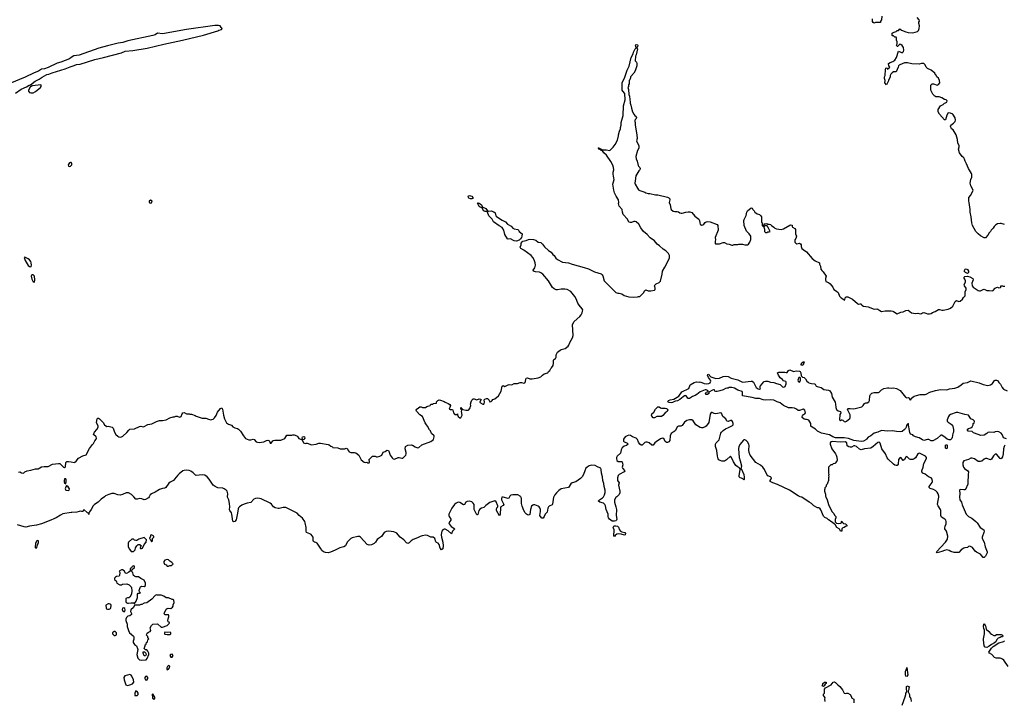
# Model space of a CAD drawing. Header units: inches. Extents: x 2348423 to 2474978, y 460702 to 613625.
# Tile 96 of 113: x 2419148 to 2435441, y 566615 to 577893. Entities that reach past the tile are written whole.
import ezdxf

# ---------------------------------------------------------------- set-up
doc = ezdxf.new("R2010")
doc.units = ezdxf.units.IN
doc.header["$MEASUREMENT"] = 0
for name, color, linetype in [('C4516', 7, 'Continuous'), ('C4517', 7, 'Continuous'), ('C4526', 7, 'Continuous'), ('C4527', 7, 'Continuous'), ('C4536', 7, 'Continuous'), ('C4537', 7, 'Continuous')]:
    doc.layers.add(name, color=color, linetype=linetype)

msp = doc.modelspace()

# ---------------------------------------------------------------- linework, layer by layer
at = {"layer": 'C4516', "color": 5, "elevation": 60}
msp.add_lwpolyline([(2420000, 569738), (2419863, 569717), (2419823, 569697), (2419751, 569650), (2419710, 569635), (2419664, 569610), (2419507, 569550), (2419426, 569530), (2419310, 569512), (2419250, 569497), (2419221, 569501), (2419110, 569534)], dxfattribs=at)
at = {"layer": 'C4516', "color": 5, "elevation": 80}
msp.add_lwpolyline([(2419450, 569275), (2419430, 569268), (2419412, 569230), (2419412, 569208), (2419402, 569190), (2419402, 569162), (2419410, 569154), (2419430, 569154), (2419438, 569190), (2419460, 569240), (2419458, 569270)], close=True, dxfattribs=at)
at = {"layer": 'C4517', "color": 5}
for points, elevation in [([(2420000, 577268), (2419972, 577248), (2419830, 577191), (2419768, 577172), (2419617, 577103), (2419557, 577083), (2419510, 577073), (2419460, 577040), (2419385, 577015), (2419236, 576944), (2418984, 576836)], 80), ([(2419080, 576680), (2419170, 576742), (2419258, 576782), (2419304, 576810), (2419325, 576816), (2419404, 576876), (2419469, 576910), (2419517, 576943), (2419596, 576984), (2419632, 576992), (2419685, 577015), (2419902, 577078), (2419985, 577115), (2420000, 577119)], 80), ([(2420000, 575528), (2419990, 575533), (2419970, 575524), (2419951, 575490), (2419954, 575470), (2419970, 575465), (2419990, 575467), (2420000, 575479)], 80), ([(2419130, 570405), (2419150, 570411), (2419175, 570395), (2419210, 570391), (2419230, 570411), (2419270, 570431), (2419330, 570441), (2419410, 570463), (2419456, 570464), (2419510, 570495), (2419550, 570501), (2419590, 570498), (2419618, 570502), (2419690, 570536), (2419790, 570551), (2419810, 570547), (2419870, 570491), (2419890, 570481), (2419897, 570483), (2419904, 570496), (2419913, 570567), (2419930, 570585), (2419955, 570585), (2420000, 570577)], 60)]:
    msp.add_lwpolyline(points, dxfattribs=dict(at, elevation=elevation))
for points, elevation in [([(2419496, 576816), (2419360, 576800), (2419344, 576796), (2419323, 576777), (2419292, 576730), (2419291, 576710), (2419310, 576691), (2419330, 576683), (2419370, 576683), (2419410, 576705), (2419494, 576770), (2419505, 576790), (2419502, 576810)], 80), ([(2419230, 573966), (2419222, 573958), (2419237, 573910), (2419290, 573827), (2419310, 573808), (2419330, 573805), (2419339, 573810), (2419341, 573830), (2419338, 573870), (2419330, 573893), (2419310, 573921), (2419290, 573939)], 80), ([(2419370, 573674), (2419350, 573672), (2419338, 573650), (2419350, 573598), (2419370, 573558), (2419390, 573552), (2419397, 573590), (2419390, 573648)], 80), ([(2419910, 570294), (2419890, 570294), (2419881, 570270), (2419886, 570246), (2419890, 570232), (2419910, 570214), (2419919, 570250), (2419917, 570277)], 60), ([(2419930, 570178), (2419922, 570178), (2419910, 570166), (2419898, 570130), (2419910, 570106), (2419950, 570101), (2419968, 570110), (2419972, 570130), (2419950, 570162)], 60)]:
    msp.add_lwpolyline(points, close=True, dxfattribs=dict(at, elevation=elevation))
at = {"layer": 'C4526', "color": 5, "elevation": 60}
for points in [[(2420549, 570000), (2420498, 569962), (2420449, 569911), (2420387, 569873), (2420364, 569850), (2420330, 569789), (2420301, 569750), (2420291, 569730), (2420290, 569708), (2420286, 569730), (2420270, 569735), (2420210, 569788), (2420197, 569763), (2420186, 569754), (2420170, 569753), (2420150, 569760), (2420130, 569758), (2420095, 569745), (2420010, 569739), (2420000, 569738)], [(2421289, 570000), (2421278, 569982), (2421230, 569952), (2421210, 569950), (2421170, 569965), (2421130, 569970), (2421090, 569958), (2421070, 569960), (2421034, 570000)], [(2427253, 570000), (2427243, 569977), (2427231, 569969), (2427150, 569994), (2427127, 569990), (2427118, 569970), (2427123, 569950), (2427159, 569870), (2427147, 569853), (2427112, 569830), (2427105, 569815), (2427098, 569710), (2427090, 569683), (2427040, 569770), (2427038, 569790), (2427046, 569814), (2427058, 569830), (2427061, 569850), (2427030, 569918), (2427012, 569932), (2426930, 569902), (2426863, 569857), (2426830, 569820), (2426790, 569810), (2426764, 569796), (2426744, 569770), (2426730, 569705), (2426717, 569703), (2426710, 569703), (2426671, 569790), (2426666, 569870), (2426654, 569894), (2426630, 569915), (2426590, 569924), (2426550, 569919), (2426532, 569908), (2426510, 569871), (2426490, 569864), (2426430, 569904), (2426410, 569908), (2426390, 569906), (2426370, 569895), (2426345, 569870), (2426299, 569810), (2426250, 569710), (2426248, 569690), (2426255, 569670), (2426285, 569630), (2426285, 569610), (2426264, 569590), (2426251, 569570), (2426255, 569550), (2426269, 569529), (2426289, 569509), (2426348, 569470), (2426311, 569430), (2426292, 569388), (2426237, 569437), (2426190, 569462), (2426170, 569463), (2426150, 569453), (2426133, 569430), (2426126, 569410), (2426121, 569370), (2426127, 569330), (2426150, 569250), (2426158, 569190), (2426150, 569138), (2426130, 569121), (2426104, 569150), (2426091, 569211), (2426073, 569233), (2426045, 569245), (2426035, 569255), (2426016, 569310), (2425990, 569328), (2425950, 569333), (2425897, 569357), (2425870, 569364), (2425810, 569355), (2425777, 569343), (2425730, 569317), (2425658, 569290), (2425626, 569270), (2425590, 569236), (2425570, 569228), (2425550, 569235), (2425505, 569285), (2425442, 569330), (2425412, 569372), (2425390, 569395), (2425337, 569417), (2425250, 569431), (2425210, 569426), (2425179, 569410), (2425137, 569343), (2425085, 569310), (2425063, 569290), (2425033, 569247), (2425013, 569227), (2424970, 569202), (2424930, 569197), (2424895, 569210), (2424790, 569329), (2424770, 569339), (2424741, 569339), (2424650, 569318), (2424630, 569307), (2424567, 569250), (2424537, 569190), (2424510, 569170), (2424446, 569154), (2424370, 569114), (2424290, 569080), (2424250, 569072), (2424210, 569077), (2424175, 569090), (2424146, 569110), (2424127, 569150), (2424073, 569233), (2424050, 569245), (2424024, 569250), (2424010, 569260), (2424004, 569270), (2424006, 569310), (2424002, 569330), (2423973, 569373), (2423950, 569388), (2423894, 569410), (2423887, 569430), (2423888, 569490), (2423874, 569570), (2423866, 569590), (2423830, 569646), (2423774, 569690), (2423738, 569730), (2423550, 569821), (2423510, 569821), (2423443, 569803), (2423424, 569804), (2423378, 569818), (2423350, 569831), (2423316, 569876), (2423295, 569895), (2423145, 569965), (2423090, 569976), (2423050, 569970), (2423023, 569957), (2422970, 569904), (2422910, 569895), (2422862, 569878), (2422821, 569859), (2422785, 569835), (2422766, 569814), (2422761, 569799), (2422754, 569730), (2422730, 569618), (2422710, 569588), (2422684, 569584), (2422675, 569595), (2422660, 569710), (2422651, 569731), (2422625, 569770), (2422620, 569790), (2422627, 569833), (2422621, 569890), (2422606, 569946), (2422586, 569990), (2422587, 570000)], [(2427988, 570000), (2427983, 569990), (2427965, 569875), (2427957, 569863), (2427910, 569842), (2427899, 569830), (2427890, 569810), (2427874, 569746), (2427842, 569710), (2427826, 569670), (2427810, 569647), (2427790, 569646), (2427768, 569670), (2427757, 569690), (2427766, 569754), (2427764, 569790), (2427756, 569816), (2427746, 569830), (2427725, 569845), (2427670, 569868), (2427650, 569868), (2427638, 569862), (2427619, 569841), (2427601, 569790), (2427590, 569706), (2427570, 569693), (2427550, 569698), (2427533, 569710), (2427510, 569734), (2427490, 569774), (2427465, 569845), (2427454, 569890), (2427452, 569970), (2427445, 569990), (2427437, 570000)], [(2429027, 570000), (2429010, 569988), (2428993, 569947), (2428991, 569910), (2429015, 569830), (2429021, 569790), (2429017, 569690), (2429028, 569630), (2429022, 569610), (2429010, 569601), (2428990, 569594), (2428950, 569598), (2428910, 569631), (2428894, 569650), (2428886, 569670), (2428886, 569710), (2428853, 569790), (2428840, 569850), (2428830, 569874), (2428810, 569895), (2428749, 569910), (2428727, 569927), (2428725, 569930), (2428741, 569950), (2428790, 569979), (2428808, 570000)]]:
    msp.add_lwpolyline(points, dxfattribs=at)
at = {"layer": 'C4526', "color": 5}
for points, elevation in [([(2429155, 569365), (2429101, 569381), (2429050, 569385), (2429030, 569381), (2429000, 569360), (2428990, 569339), (2428982, 569350), (2428984, 569450), (2428970, 569490), (2428979, 569510), (2428990, 569516), (2429010, 569519), (2429043, 569510), (2429056, 569496), (2429073, 569453), (2429090, 569432), (2429110, 569418), (2429161, 569410), (2429170, 569392), (2429166, 569370)], 60), ([(2421210, 569326), (2421120, 569300), (2421084, 569276), (2421070, 569275), (2421050, 569282), (2421030, 569295), (2421004, 569296), (2420950, 569246), (2420942, 569230), (2420945, 569170), (2420965, 569130), (2420990, 569096), (2421010, 569091), (2421030, 569096), (2421059, 569121), (2421065, 569155), (2421088, 569190), (2421110, 569211), (2421134, 569210), (2421162, 569190), (2421146, 569174), (2421142, 569150), (2421145, 569145), (2421164, 569144), (2421178, 569150), (2421208, 569210), (2421238, 569250), (2421246, 569286)], 80), ([(2421330, 569368), (2421314, 569366), (2421312, 569348), (2421294, 569310), (2421313, 569293), (2421330, 569254), (2421346, 569270), (2421346, 569310), (2421366, 569330), (2421366, 569350)], 80), ([(2421030, 568858), (2421010, 568846), (2420998, 568822), (2420974, 568810), (2420974, 568770), (2420954, 568750), (2420914, 568730), (2420896, 568736), (2420875, 568775), (2420850, 568789), (2420830, 568789), (2420794, 568770), (2420804, 568744), (2420802, 568698), (2420792, 568688), (2420750, 568679), (2420732, 568670), (2420718, 568650), (2420714, 568630), (2420742, 568610), (2420752, 568590), (2420754, 568570), (2420804, 568544), (2420830, 568542), (2420849, 568551), (2420918, 568558), (2420960, 568540), (2420982, 568522), (2420991, 568511), (2420998, 568490), (2421001, 568450), (2420998, 568390), (2420970, 568338), (2420951, 568329), (2420930, 568328), (2420906, 568314), (2420905, 568265), (2420912, 568250), (2420930, 568238), (2420950, 568236), (2420990, 568245), (2421030, 568242), (2421050, 568234), (2421075, 568270), (2421095, 568330), (2421098, 568390), (2421110, 568402), (2421130, 568402), (2421146, 568410), (2421128, 568428), (2421122, 568450), (2421140, 568500), (2421149, 568511), (2421170, 568522), (2421210, 568514), (2421228, 568532), (2421229, 568570), (2421210, 568618), (2421150, 568646), (2421115, 568675), (2421070, 568675), (2421045, 568685), (2421030, 568698), (2421019, 568739), (2421008, 568750), (2421006, 568770), (2421007, 568793), (2421046, 568830), (2421046, 568850)], 80), ([(2421590, 568962), (2421550, 568949), (2421531, 568930), (2421531, 568910), (2421545, 568885), (2421571, 568871), (2421590, 568852), (2421610, 568852), (2421630, 568862), (2421650, 568862), (2421658, 568862), (2421670, 568874), (2421682, 568878), (2421686, 568890), (2421668, 568910), (2421630, 568935), (2421610, 568955)], 80), ([(2421410, 568378), (2421390, 568368), (2421334, 568306), (2421250, 568244), (2421210, 568239), (2421170, 568218), (2421150, 568218), (2421130, 568208), (2421050, 568206), (2421031, 568169), (2420985, 568130), (2420982, 568102), (2420996, 568070), (2420998, 568050), (2420972, 568030), (2420938, 568022), (2420916, 568004), (2420905, 567975), (2420904, 567950), (2420924, 567890), (2420924, 567850), (2420946, 567786), (2420967, 567750), (2420990, 567725), (2421010, 567705), (2421022, 567702), (2421032, 567692), (2421038, 567678), (2421039, 567641), (2421028, 567610), (2421028, 567590), (2421050, 567556), (2421078, 567530), (2421098, 567490), (2421101, 567470), (2421088, 567388), (2421104, 567330), (2421130, 567301), (2421170, 567298), (2421230, 567302), (2421238, 567302), (2421256, 567324), (2421286, 567390), (2421286, 567410), (2421270, 567446), (2421250, 567466), (2421227, 567467), (2421208, 567490), (2421226, 567530), (2421226, 567550), (2421242, 567558), (2421248, 567590), (2421262, 567598), (2421266, 567630), (2421286, 567650), (2421268, 567668), (2421267, 567687), (2421248, 567710), (2421249, 567731), (2421256, 567744), (2421280, 567760), (2421306, 567770), (2421316, 567784), (2421308, 567830), (2421328, 567870), (2421353, 567893), (2421430, 567894), (2421490, 567842), (2421510, 567842), (2421588, 567870), (2421626, 567910), (2421622, 567922), (2421606, 567930), (2421598, 567950), (2421603, 567977), (2421618, 568010), (2421618, 568030), (2421610, 568046), (2421550, 568046), (2421538, 568070), (2421570, 568138), (2421589, 568151), (2421605, 568155), (2421650, 568151), (2421678, 568170), (2421688, 568190), (2421689, 568210), (2421702, 568250), (2421698, 568290), (2421690, 568298), (2421670, 568298), (2421610, 568328), (2421570, 568329), (2421534, 568354), (2421490, 568369), (2421430, 568369)], 80), ([(2420630, 568229), (2420610, 568229), (2420572, 568208), (2420578, 568158), (2420586, 568146), (2420601, 568141), (2420630, 568139), (2420649, 568150), (2420658, 568162), (2420659, 568199), (2420654, 568214), (2420643, 568223)], 80), ([(2420870, 568162), (2420850, 568158), (2420845, 568130), (2420850, 568118), (2420870, 568101), (2420890, 568102), (2420895, 568130), (2420889, 568149)], 80), ([(2420730, 567768), (2420710, 567768), (2420685, 567750), (2420685, 567730), (2420710, 567705), (2420730, 567702), (2420747, 567713), (2420748, 567750)], 80), ([(2421550, 567758), (2421545, 567750), (2421545, 567730), (2421550, 567725), (2421590, 567718), (2421630, 567721), (2421648, 567730), (2421647, 567747), (2421636, 567756), (2421590, 567754)], 80), ([(2421210, 567366), (2421189, 567410), (2421190, 567434), (2421213, 567433), (2421234, 567410), (2421242, 567390), (2421230, 567366)], 80), ([(2421672, 567392), (2421642, 567390), (2421632, 567370), (2421650, 567345), (2421670, 567345), (2421689, 567370)], 80), ([(2421610, 567208), (2421592, 567190), (2421585, 567170), (2421585, 567145), (2421590, 567134), (2421598, 567142), (2421610, 567145), (2421629, 567170), (2421633, 567190), (2421630, 567198)], 80), ([(2420970, 567056), (2420930, 567049), (2420886, 567034), (2420871, 567009), (2420877, 566970), (2420906, 566890), (2420930, 566877), (2420970, 566885), (2421015, 566905), (2421035, 566930), (2421030, 566968), (2421003, 567030), (2420990, 567045)], 80), ([(2421250, 567029), (2421230, 567024), (2421221, 567010), (2421219, 566990), (2421228, 566968), (2421250, 566965), (2421269, 566990), (2421269, 567010)], 80), ([(2421070, 566788), (2421051, 566750), (2421053, 566713), (2421090, 566711), (2421109, 566730), (2421109, 566750), (2421090, 566779)], 80), ([(2421350, 566738), (2421342, 566730), (2421346, 566670), (2421347, 566667), (2421370, 566646), (2421388, 566670), (2421358, 566730)], 80)]:
    msp.add_lwpolyline(points, close=True, dxfattribs=dict(at, elevation=elevation))
at = {"layer": 'C4527', "color": 5}
for points, elevation in [([(2420000, 577119), (2420050, 577133), (2420090, 577150), (2420150, 577160), (2420390, 577234), (2420534, 577266), (2420830, 577343), (2420894, 577370), (2421019, 577381), (2421256, 577424), (2421533, 577490), (2421844, 577556), (2422190, 577640), (2422429, 577710), (2422442, 577718), (2422488, 577730), (2422498, 577750), (2422483, 577763), (2422466, 577790), (2422436, 577796), (2422377, 577797), (2421907, 577733), (2421510, 577658), (2421430, 577670), (2421390, 577643), (2421351, 577630), (2420939, 577541), (2420854, 577514), (2420777, 577503), (2420598, 577462), (2420457, 577423), (2420130, 577308), (2420090, 577300), (2420042, 577298), (2420000, 577268)], 80), ([(2420000, 570577), (2420050, 570567), (2420058, 570570), (2420082, 570590), (2420120, 570640), (2420190, 570678), (2420250, 570692), (2420303, 570797), (2420350, 570862), (2420370, 570882), (2420393, 570927), (2420415, 570950), (2420419, 570970), (2420414, 570990), (2420369, 571030), (2420385, 571070), (2420422, 571110), (2420448, 571150), (2420447, 571167), (2420418, 571230), (2420429, 571291), (2420440, 571300), (2420450, 571301), (2420470, 571287), (2420527, 571230), (2420550, 571191), (2420590, 571163), (2420610, 571167), (2420678, 571150), (2420693, 571133), (2420715, 571070), (2420737, 571030), (2420770, 571001), (2420790, 570991), (2420810, 570988), (2420830, 570991), (2420857, 571003), (2420920, 571060), (2420956, 571104), (2420970, 571116), (2421050, 571123), (2421130, 571161), (2421150, 571166), (2421190, 571159), (2421210, 571161), (2421270, 571196), (2421332, 571208), (2421414, 571246), (2421460, 571260), (2421510, 571261), (2421570, 571272), (2421634, 571306), (2421690, 571321), (2421710, 571321), (2421730, 571331), (2421751, 571331), (2421790, 571319), (2421810, 571321), (2421819, 571330), (2421834, 571370), (2421850, 571386), (2421870, 571394), (2421910, 571372), (2421950, 571372), (2421965, 571365), (2421990, 571365), (2422050, 571345), (2422070, 571331), (2422170, 571298), (2422230, 571298), (2422270, 571281), (2422310, 571271), (2422330, 571276), (2422350, 571285), (2422374, 571306), (2422397, 571343), (2422421, 571399), (2422470, 571458), (2422490, 571472), (2422501, 571450), (2422521, 571350), (2422539, 571290), (2422570, 571225), (2422603, 571203), (2422650, 571183), (2422676, 571156), (2422710, 571141), (2422750, 571131), (2422770, 571118), (2422803, 571083), (2422849, 571009), (2422885, 570965), (2422910, 570950), (2422938, 570942), (2422970, 570942), (2423010, 570950), (2423026, 570946), (2423061, 570910), (2423081, 570901), (2423110, 570899), (2423190, 570908), (2423230, 570931), (2423255, 570935), (2423271, 570931), (2423282, 570922), (2423290, 570885), (2423310, 570885), (2423335, 570925), (2423349, 570931), (2423370, 570938), (2423390, 570935), (2423470, 570938), (2423534, 570966), (2423570, 571016), (2423590, 571021), (2423650, 571018), (2423670, 571026), (2423690, 571026), (2423732, 571010), (2423751, 570991), (2423765, 570965), (2423820, 570940), (2423842, 570890), (2423870, 570878), (2423890, 570885), (2423904, 570884), (2423950, 570871), (2423970, 570861), (2424053, 570867), (2424096, 570884), (2424124, 570884), (2424250, 570865), (2424270, 570858), (2424297, 570837), (2424324, 570824), (2424330, 570814), (2424410, 570811), (2424450, 570791), (2424528, 570792), (2424550, 570802), (2424560, 570800), (2424570, 570794), (2424584, 570764), (2424602, 570742), (2424630, 570732), (2424690, 570732), (2424710, 570725), (2424762, 570690), (2424785, 570630), (2424801, 570610), (2424850, 570571), (2424870, 570566), (2424892, 570572), (2424910, 570562), (2424930, 570562), (2424938, 570570), (2424938, 570590), (2424928, 570612), (2424988, 570670), (2425030, 570671), (2425050, 570661), (2425070, 570658), (2425109, 570671), (2425138, 570690), (2425165, 570735), (2425198, 570750), (2425215, 570765), (2425230, 570772), (2425250, 570765), (2425256, 570756), (2425280, 570690), (2425310, 570646), (2425330, 570626), (2425350, 570623), (2425411, 570651), (2425430, 570651), (2425470, 570636), (2425490, 570636), (2425537, 570690), (2425545, 570710), (2425545, 570730), (2425528, 570792), (2425530, 570832), (2425570, 570852), (2425630, 570858), (2425650, 570851), (2425690, 570825), (2425730, 570811), (2425750, 570812), (2425804, 570856), (2425950, 570912), (2425994, 570946), (2426009, 570990), (2426009, 571010), (2425965, 571045), (2425948, 571090), (2425930, 571108), (2425898, 571170), (2425878, 571190), (2425860, 571220), (2425815, 571330), (2425770, 571355), (2425715, 571415), (2425708, 571430), (2425715, 571450), (2425723, 571457), (2425770, 571486), (2425790, 571485), (2425815, 571475), (2425846, 571474), (2425861, 571479), (2425886, 571494), (2425938, 571510), (2425950, 571532), (2425987, 571533), (2425998, 571542), (2426046, 571550), (2426046, 571570), (2426066, 571590), (2426090, 571602), (2426110, 571598), (2426170, 571578), (2426190, 571562), (2426240, 571540), (2426264, 571524), (2426274, 571510), (2426273, 571493), (2426254, 571450), (2426270, 571442), (2426310, 571442), (2426318, 571430), (2426328, 571388), (2426345, 571365), (2426350, 571361), (2426382, 571358), (2426391, 571371), (2426393, 571353), (2426405, 571325), (2426430, 571305), (2426450, 571305), (2426469, 571350), (2426459, 571410), (2426466, 571430), (2426462, 571442), (2426448, 571448), (2426446, 571470), (2426450, 571474), (2426458, 571458), (2426470, 571454), (2426482, 571442), (2426530, 571431), (2426570, 571431), (2426582, 571438), (2426602, 571470), (2426610, 571494), (2426613, 571510), (2426609, 571530), (2426617, 571570), (2426630, 571598), (2426650, 571621), (2426670, 571619), (2426710, 571605), (2426750, 571619), (2426775, 571615), (2426782, 571610), (2426762, 571570), (2426764, 571564), (2426772, 571552), (2426810, 571532), (2426827, 571533), (2426835, 571545), (2426838, 571562), (2426836, 571604), (2426845, 571615), (2426870, 571626), (2426890, 571625), (2426917, 571597), (2426930, 571572), (2426950, 571578), (2426968, 571590), (2426978, 571610), (2427010, 571621), (2427072, 571668), (2427113, 571747), (2427130, 571832), (2427150, 571838), (2427174, 571826), (2427210, 571838), (2427230, 571851), (2427250, 571856), (2427290, 571851), (2427330, 571871), (2427388, 571872), (2427430, 571891), (2427450, 571891), (2427490, 571878), (2427508, 571890), (2427517, 571903), (2427522, 571950), (2427530, 571962), (2427550, 571965), (2427590, 571951), (2427629, 571951), (2427730, 571965), (2427774, 571986), (2427798, 572010), (2427829, 572031), (2427888, 572052), (2427898, 572070), (2427918, 572090), (2427936, 572124), (2427948, 572132), (2427975, 572170), (2427982, 572210), (2427983, 572257), (2427989, 572271), (2428015, 572285), (2428028, 572310), (2428024, 572350), (2428045, 572390), (2428090, 572426), (2428110, 572436), (2428174, 572450), (2428222, 572490), (2428235, 572510), (2428249, 572551), (2428295, 572630), (2428309, 572670), (2428295, 572850), (2428321, 572899), (2428418, 572982), (2428441, 573010), (2428456, 573044), (2428462, 573070), (2428464, 573090), (2428456, 573110), (2428407, 573167), (2428384, 573204), (2428356, 573276), (2428335, 573315), (2428270, 573394), (2428210, 573428), (2428170, 573437), (2428110, 573436), (2428050, 573421), (2428024, 573424), (2427990, 573440), (2427962, 573462), (2427897, 573570), (2427802, 573682), (2427770, 573705), (2427750, 573713), (2427683, 573723), (2427652, 573732), (2427646, 573750), (2427670, 573790), (2427682, 573830), (2427677, 573870), (2427661, 573921), (2427638, 573958), (2427610, 573990), (2427490, 574082), (2427440, 574110), (2427430, 574130), (2427444, 574170), (2427447, 574193), (2427461, 574219), (2427473, 574227), (2427530, 574237), (2427570, 574259), (2427590, 574262), (2427650, 574259), (2427690, 574243), (2427730, 574213), (2427770, 574204), (2427800, 574180), (2427833, 574133), (2427896, 574076), (2427944, 574044), (2427969, 574009), (2427990, 573990), (2428021, 573950), (2428050, 573924), (2428130, 573882), (2428232, 573870), (2428290, 573847), (2428490, 573793), (2428558, 573770), (2428660, 573720), (2428770, 573686), (2428788, 573670), (2428795, 573655), (2428818, 573570), (2429010, 573378), (2429046, 573366), (2429070, 573366), (2429110, 573356), (2429150, 573331), (2429230, 573305), (2429310, 573302), (2429370, 573305), (2429390, 573312), (2429410, 573312), (2429468, 573372), (2429490, 573412), (2429510, 573422), (2429550, 573405), (2429590, 573405), (2429650, 573418), (2429662, 573430), (2429662, 573450), (2429656, 573476), (2429646, 573490), (2429680, 573520), (2429730, 573545), (2429752, 573568), (2429778, 573682), (2429784, 573730), (2429823, 573797), (2429899, 573950), (2429899, 573990), (2429882, 574022), (2429839, 574070), (2429796, 574096), (2429735, 574150), (2429697, 574177), (2429650, 574235), (2429582, 574282), (2429530, 574337), (2429468, 574388), (2429425, 574450), (2429392, 574512), (2429350, 574546), (2429330, 574553), (2429310, 574553), (2429270, 574538), (2429250, 574538), (2429230, 574544), (2429206, 574590), (2429134, 574670), (2429121, 574710), (2429117, 574750), (2429069, 574810), (2429059, 574850), (2429064, 574870), (2429059, 574910), (2429016, 574976), (2428990, 575030), (2428978, 575070), (2428964, 575170), (2428986, 575250), (2428979, 575270), (2428976, 575310), (2428967, 575330), (2428967, 575370), (2428979, 575410), (2428976, 575450), (2428964, 575484), (2428929, 575549), (2428859, 575650), (2428813, 575690), (2428790, 575722), (2428769, 575730), (2428760, 575740), (2428729, 575750), (2428725, 575765), (2428718, 575770), (2428727, 575773), (2428742, 575770), (2428744, 575764), (2428778, 575750), (2428781, 575741), (2428790, 575738), (2428850, 575738), (2428913, 575727), (2428970, 575782), (2429002, 575830), (2429039, 575901), (2429059, 575970), (2429059, 575990), (2429074, 576050), (2429089, 576090), (2429089, 576110), (2429099, 576150), (2429099, 576190), (2429134, 576310), (2429139, 576470), (2429169, 576570), (2429159, 576670), (2429127, 576710), (2429118, 576730), (2429116, 576830), (2429119, 576850), (2429132, 576888), (2429154, 576926), (2429201, 577059), (2429233, 577127), (2429265, 577270), (2429300, 577330), (2429305, 577355), (2429330, 577410), (2429349, 577430), (2429339, 577470), (2429350, 577485), (2429370, 577478), (2429376, 577470), (2429370, 577448), (2429352, 577430), (2429370, 577410), (2429348, 577310), (2429339, 577290), (2429331, 577211), (2429352, 577190), (2429362, 577170), (2429362, 577130), (2429335, 577045), (2429312, 577010), (2429254, 576950), (2429254, 576930), (2429242, 576898), (2429233, 576887), (2429232, 576830), (2429224, 576816), (2429222, 576790), (2429212, 576770), (2429220, 576740), (2429230, 576654), (2429238, 576630), (2429238, 576610), (2429247, 576587), (2429250, 576514), (2429261, 576481), (2429271, 576430), (2429291, 576370), (2429311, 576330), (2429328, 576308), (2429351, 576290), (2429355, 576275), (2429345, 576250), (2429325, 576230), (2429325, 576210), (2429331, 576190), (2429331, 576150), (2429361, 575990), (2429365, 575930), (2429356, 575890), (2429361, 575870), (2429391, 575810), (2429391, 575770), (2429371, 575729), (2429341, 575630), (2429347, 575590), (2429363, 575550), (2429381, 575481), (2429388, 575468), (2429411, 575450), (2429415, 575430), (2429411, 575410), (2429391, 575390), (2429345, 575310), (2429331, 575229), (2429328, 575190), (2429334, 575170), (2429370, 575105), (2429390, 575078), (2429410, 575065), (2429490, 575038), (2429510, 575026), (2429550, 575016), (2429575, 575015), (2429670, 574998), (2429710, 574998), (2429870, 574956), (2429890, 574946), (2429906, 574930), (2429907, 574910), (2429896, 574870), (2429911, 574831), (2429922, 574770), (2429931, 574750), (2429963, 574723), (2429990, 574717), (2430000, 574718)], 60), ([(2420000, 575479), (2420009, 575490), (2420013, 575510), (2420005, 575525), (2420000, 575528)], 80), ([(2430000, 571579), (2429984, 571576), (2429950, 571557), (2429930, 571553), (2429897, 571557), (2429875, 571570), (2429885, 571590), (2429910, 571604), (2429970, 571616), (2430000, 571633)], 40), ([(2430000, 571096), (2429997, 571090), (2429930, 571048), (2429910, 571010), (2429904, 570930), (2429891, 570909), (2429870, 570898), (2429850, 570898), (2429843, 570903), (2429830, 570916), (2429810, 570953), (2429790, 570970), (2429770, 570966), (2429750, 570956), (2429681, 570910), (2429657, 570890), (2429630, 570855), (2429610, 570854), (2429564, 570890), (2429530, 570903), (2429510, 570902), (2429490, 570895), (2429450, 570853), (2429430, 570854), (2429410, 570871), (2429390, 570901), (2429370, 570947), (2429348, 570968), (2429290, 570989), (2429253, 571013), (2429230, 571018), (2429198, 571010), (2429168, 570990), (2429142, 570950), (2429141, 570921), (2429150, 570907), (2429194, 570890), (2429215, 570870), (2429190, 570850), (2429150, 570834), (2429119, 570810), (2429102, 570778), (2429090, 570722), (2429035, 570670), (2429024, 570650), (2429021, 570630), (2429030, 570598), (2429050, 570581), (2429104, 570584), (2429116, 570576), (2429125, 570550), (2429127, 570530), (2429117, 570490), (2429121, 570470), (2429159, 570430), (2429152, 570410), (2429069, 570370), (2429054, 570350), (2429043, 570310), (2429043, 570270), (2429067, 570230), (2429056, 570190), (2429081, 570090), (2429077, 570063), (2429066, 570034), (2429047, 570013), (2429027, 570000)], 60), ([(2422587, 570000), (2422592, 570050), (2422589, 570070), (2422580, 570090), (2422564, 570110), (2422533, 570133), (2422510, 570143), (2422429, 570149), (2422382, 570170), (2422350, 570190), (2422284, 570290), (2422249, 570330), (2422214, 570354), (2422170, 570364), (2422070, 570352), (2422057, 570357), (2422017, 570397), (2421982, 570422), (2421950, 570436), (2421910, 570442), (2421870, 570436), (2421850, 570426), (2421784, 570376), (2421763, 570357), (2421712, 570290), (2421691, 570270), (2421637, 570243), (2421613, 570227), (2421567, 570150), (2421550, 570142), (2421510, 570137), (2421459, 570121), (2421390, 570077), (2421330, 570050), (2421309, 570030), (2421289, 570000)], 60), ([(2428808, 570000), (2428813, 570007), (2428826, 570030), (2428835, 570070), (2428837, 570110), (2428822, 570170), (2428816, 570216), (2428797, 570270), (2428794, 570330), (2428774, 570390), (2428771, 570450), (2428763, 570470), (2428750, 570480), (2428710, 570496), (2428670, 570519), (2428610, 570521), (2428570, 570510), (2428536, 570490), (2428517, 570470), (2428497, 570430), (2428475, 570365), (2428453, 570327), (2428430, 570301), (2428350, 570249), (2428292, 570228), (2428270, 570215), (2428229, 570151), (2428110, 570128), (2428070, 570103), (2428030, 570066), (2428002, 570030), (2427988, 570000)], 60), ([(2421034, 570000), (2420999, 570039), (2420950, 570062), (2420910, 570064), (2420850, 570037), (2420810, 570026), (2420770, 570029), (2420710, 570052), (2420670, 570051), (2420623, 570037), (2420567, 570013), (2420549, 570000)], 60), ([(2427437, 570000), (2427428, 570010), (2427390, 570030), (2427309, 570031), (2427276, 570024), (2427256, 570010), (2427253, 570000)], 60)]:
    msp.add_lwpolyline(points, dxfattribs=dict(at, elevation=elevation))
for points, elevation in [([(2421310, 574908), (2421292, 574890), (2421292, 574870), (2421310, 574858), (2421330, 574865), (2421342, 574890)], 80), ([(2426630, 574930), (2426610, 574931), (2426582, 574942), (2426572, 574950), (2426570, 574971), (2426590, 574982), (2426610, 574981), (2426632, 574972), (2426646, 574950), (2426644, 574936)], 60), ([(2426736, 574856), (2426750, 574856), (2426770, 574846), (2426788, 574830), (2426800, 574800), (2426810, 574790), (2426850, 574777), (2426859, 574770), (2426887, 574730), (2426885, 574725), (2426903, 574723), (2426950, 574732), (2426995, 574715), (2427015, 574695), (2427028, 574648), (2427036, 574636), (2427130, 574575), (2427186, 574550), (2427221, 574510), (2427279, 574479), (2427306, 574446), (2427330, 574431), (2427390, 574419), (2427406, 574406), (2427415, 574390), (2427461, 574350), (2427458, 574310), (2427451, 574289), (2427435, 574265), (2427415, 574245), (2427370, 574230), (2427330, 574232), (2427317, 574237), (2427270, 574269), (2427230, 574264), (2427219, 574270), (2427177, 574337), (2427159, 574410), (2427133, 574453), (2427081, 574481), (2426990, 574548), (2426967, 574590), (2426913, 574650), (2426888, 574708), (2426878, 574718), (2426850, 574722), (2426830, 574731), (2426811, 574750), (2426802, 574782), (2426770, 574790), (2426750, 574805), (2426722, 574858), (2426730, 574862)], 60), ([(2429770, 571329), (2429690, 571329), (2429650, 571304), (2429630, 571304), (2429610, 571334), (2429603, 571350), (2429607, 571370), (2429639, 571401), (2429667, 571450), (2429710, 571486), (2429730, 571486), (2429750, 571470), (2429770, 571463), (2429830, 571463), (2429850, 571459), (2429861, 571450), (2429871, 571430), (2429861, 571410), (2429830, 571390), (2429790, 571342)], 40), ([(2423822, 570942), (2423826, 570950), (2423822, 570970), (2423829, 570990), (2423850, 570996), (2423858, 570990), (2423865, 570970), (2423850, 570948)], 60)]:
    msp.add_lwpolyline(points, close=True, dxfattribs=dict(at, elevation=elevation))
at = {"layer": 'C4536', "color": 5, "elevation": 60}
for points in [[(2432489, 570000), (2432511, 569950), (2432531, 569870), (2432546, 569830), (2432590, 569752), (2432620, 569720), (2432630, 569694), (2432654, 569670), (2432654, 569650), (2432644, 569624), (2432644, 569584), (2432662, 569562), (2432690, 569558), (2432738, 569562), (2432746, 569570), (2432746, 569590), (2432750, 569594), (2432758, 569578), (2432774, 569570), (2432778, 569558), (2432812, 569552), (2432834, 569530), (2432834, 569510), (2432813, 569507), (2432792, 569488), (2432770, 569486), (2432754, 569470), (2432754, 569430), (2432730, 569429), (2432718, 569450), (2432718, 569458), (2432708, 569470), (2432668, 569490), (2432642, 569542), (2432630, 569546), (2432596, 569576), (2432570, 569588), (2432560, 569600), (2432530, 569618), (2432510, 569638), (2432470, 569658), (2432450, 569678), (2432405, 569785), (2432390, 569808), (2432370, 569818), (2432350, 569818), (2432290, 569848), (2432250, 569888), (2432210, 569909), (2432088, 569990), (2432064, 570000)], [(2434701, 570000), (2434700, 569990), (2434706, 569950), (2434733, 569910), (2434745, 569865), (2434811, 569711), (2434850, 569671), (2434903, 569643), (2434971, 569591), (2434991, 569570), (2435041, 569490), (2435104, 569450), (2435108, 569430), (2435105, 569410), (2435076, 569330), (2435073, 569310), (2435106, 569246), (2435125, 569170), (2435155, 569090), (2435155, 569070), (2435130, 569019), (2435110, 568995), (2435090, 568995), (2435050, 569049), (2434983, 569083), (2434961, 569101), (2434917, 569157), (2434870, 569182), (2434850, 569178), (2434830, 569158), (2434790, 569155), (2434770, 569148), (2434730, 569122), (2434690, 569078), (2434684, 569076), (2434610, 569075), (2434555, 569095), (2434530, 569109), (2434490, 569119), (2434450, 569112), (2434410, 569093), (2434329, 569069), (2434317, 569090), (2434469, 569250), (2434500, 569300), (2434505, 569350), (2434485, 569430), (2434459, 569470), (2434459, 569479), (2434464, 569510), (2434481, 569550), (2434481, 569590), (2434471, 569611), (2434455, 569630), (2434403, 569663), (2434390, 569690), (2434391, 569771), (2434385, 569790), (2434344, 569850), (2434338, 569870), (2434340, 569910), (2434359, 569990), (2434359, 570000)], [(2435503, 567190), (2435435, 567295), (2435413, 567313), (2435390, 567325), (2435370, 567330), (2435309, 567329), (2435279, 567339), (2435235, 567390), (2435198, 567410), (2435186, 567430), (2435227, 567493), (2435256, 567524), (2435350, 567582), (2435433, 567607), (2435443, 567617)], [(2432478, 566610), (2432474, 566650), (2432478, 566670), (2432468, 566688), (2432448, 566710), (2432450, 566734), (2432468, 566752), (2432466, 566814), (2432480, 566840), (2432575, 566885), (2432610, 566933), (2432630, 566937), (2432650, 566927), (2432688, 566888), (2432721, 566861), (2432766, 566806), (2432790, 566752), (2432810, 566745), (2432830, 566751), (2432850, 566751), (2432892, 566730), (2432912, 566690), (2432914, 566670), (2432951, 566651), (2432951, 566590)], [(2433749, 566551), (2433798, 566690), (2433809, 566730), (2433809, 566750), (2433827, 566773), (2433828, 566790), (2433822, 566810), (2433823, 566857), (2433830, 566872), (2433870, 566852), (2433862, 566830), (2433862, 566810), (2433852, 566790), (2433852, 566770), (2433872, 566730), (2433874, 566690), (2433884, 566684), (2433897, 566657), (2433902, 566610)]]:
    msp.add_lwpolyline(points, dxfattribs=at)
for points in [[(2435290, 567705), (2435310, 567722), (2435390, 567718), (2435410, 567711), (2435418, 567690), (2435410, 567684), (2435390, 567684), (2435371, 567670), (2435342, 567658), (2435320, 567640), (2435299, 567601), (2435279, 567581), (2435227, 567553), (2435193, 567527), (2435150, 567506), (2435122, 567510), (2435109, 567530), (2435095, 567630), (2435095, 567650), (2435112, 567730), (2435113, 567793), (2435101, 567821), (2435096, 567850), (2435102, 567890), (2435110, 567902), (2435130, 567862), (2435141, 567810), (2435185, 567770), (2435210, 567739), (2435230, 567725), (2435270, 567706)], [(2433830, 567023), (2433810, 567029), (2433804, 567050), (2433806, 567110), (2433810, 567126), (2433826, 567150), (2433830, 567174), (2433845, 567050)], [(2432450, 566858), (2432428, 566870), (2432438, 566890), (2432438, 566910), (2432468, 566932), (2432491, 566931), (2432491, 566910), (2432479, 566901), (2432462, 566870)]]:
    msp.add_lwpolyline(points, close=True, dxfattribs=at)
at = {"layer": 'C4537', "color": 5}
for points, elevation in [([(2433412, 577950), (2433411, 577889), (2433393, 577867), (2433390, 577846), (2433310, 577848), (2433290, 577838), (2433270, 577846), (2433262, 577862), (2433259, 577910)], 60), ([(2435445, 574505), (2435390, 574522), (2435370, 574522), (2435330, 574515), (2435300, 574500), (2435272, 574470), (2435257, 574443), (2435222, 574410), (2435210, 574386), (2435190, 574366), (2435170, 574326), (2435130, 574286), (2435110, 574286), (2435050, 574318), (2435008, 574350), (2434968, 574390), (2434915, 574490), (2434902, 574530), (2434894, 574630), (2434879, 574710), (2434879, 574750), (2434869, 574789), (2434862, 574870), (2434855, 574890), (2434855, 574950), (2434889, 574991), (2434928, 575070), (2434890, 575146), (2434879, 575190), (2434885, 575250), (2434903, 575290), (2434906, 575310), (2434903, 575330), (2434896, 575350), (2434849, 575430), (2434817, 575510), (2434794, 575550), (2434783, 575583), (2434769, 575609), (2434742, 575630), (2434702, 575690), (2434682, 575750), (2434694, 575790), (2434693, 575810), (2434672, 575852), (2434664, 575910), (2434642, 575990), (2434595, 576070), (2434569, 576090), (2434549, 576130), (2434554, 576150), (2434600, 576181), (2434629, 576210), (2434634, 576230), (2434629, 576270), (2434589, 576329), (2434550, 576349), (2434510, 576353), (2434488, 576312), (2434470, 576238), (2434450, 576238), (2434369, 576329), (2434349, 576369), (2434348, 576410), (2434388, 576470), (2434429, 576491), (2434450, 576512), (2434470, 576518), (2434488, 576530), (2434494, 576550), (2434478, 576570), (2434450, 576575), (2434410, 576602), (2434364, 576616), (2434310, 576618), (2434290, 576628), (2434260, 576660), (2434228, 576730), (2434226, 576810), (2434250, 576834), (2434270, 576834), (2434284, 576824), (2434313, 576813), (2434330, 576812), (2434350, 576822), (2434374, 576850), (2434370, 576886), (2434350, 576926), (2434326, 576950), (2434315, 576975), (2434303, 576983), (2434290, 577006), (2434230, 577058), (2434170, 577088), (2434150, 577108), (2434129, 577149), (2434110, 577168), (2434070, 577169), (2434030, 577155), (2433910, 577164), (2433840, 577180), (2433790, 577179), (2433710, 577149), (2433700, 577140), (2433691, 577129), (2433687, 577110), (2433650, 577029), (2433610, 577028), (2433585, 577015), (2433562, 576990), (2433552, 576970), (2433551, 576950), (2433538, 576910), (2433526, 576894), (2433518, 576870), (2433490, 576818), (2433466, 576846), (2433469, 576890), (2433460, 576920), (2433459, 576950), (2433469, 576970), (2433475, 577070), (2433482, 577090), (2433490, 577098), (2433502, 577090), (2433510, 577074), (2433546, 577110), (2433528, 577130), (2433526, 577170), (2433550, 577186), (2433597, 577203), (2433630, 577225), (2433655, 577270), (2433689, 577371), (2433730, 577358), (2433750, 577346), (2433772, 577368), (2433779, 577390), (2433773, 577433), (2433750, 577468), (2433730, 577482), (2433710, 577488), (2433674, 577450), (2433666, 577450), (2433658, 577470), (2433667, 577493), (2433668, 577510), (2433667, 577527), (2433656, 577556), (2433656, 577596), (2433650, 577606), (2433627, 577607), (2433610, 577626), (2433590, 577626), (2433586, 577630), (2433586, 577670), (2433600, 577680), (2433650, 577698), (2433670, 577712), (2433690, 577714), (2433710, 577742), (2433742, 577722), (2433810, 577691), (2433850, 577681), (2433930, 577676), (2434003, 577697), (2434023, 577717), (2434035, 577745), (2434038, 577790), (2434029, 577830), (2434029, 577850), (2434038, 577870), (2434035, 577890), (2433998, 577930)], 60), ([(2430000, 574718), (2430030, 574721), (2430050, 574715), (2430070, 574699), (2430094, 574694), (2430110, 574693), (2430170, 574711), (2430210, 574716), (2430235, 574715), (2430270, 574705), (2430320, 574640), (2430387, 574590), (2430396, 574570), (2430401, 574530), (2430411, 574510), (2430430, 574496), (2430450, 574498), (2430469, 574511), (2430490, 574538), (2430510, 574551), (2430530, 574556), (2430574, 574550), (2430690, 574506), (2430703, 574490), (2430706, 574410), (2430658, 574290), (2430662, 574250), (2430654, 574230), (2430654, 574190), (2430664, 574184), (2430730, 574186), (2430790, 574206), (2430810, 574205), (2430850, 574182), (2430890, 574178), (2430930, 574162), (2430950, 574162), (2430970, 574171), (2431030, 574171), (2431050, 574178), (2431110, 574178), (2431150, 574166), (2431190, 574166), (2431210, 574178), (2431230, 574212), (2431246, 574254), (2431249, 574310), (2431221, 574350), (2431175, 574395), (2431138, 574490), (2431129, 574570), (2431134, 574586), (2431170, 574654), (2431179, 574710), (2431189, 574730), (2431250, 574778), (2431270, 574774), (2431282, 574750), (2431302, 574730), (2431312, 574710), (2431350, 574682), (2431390, 574671), (2431412, 574650), (2431422, 574630), (2431422, 574570), (2431425, 574545), (2431434, 574530), (2431434, 574490), (2431450, 574474), (2431462, 574478), (2431467, 574513), (2431490, 574514), (2431510, 574522), (2431530, 574512), (2431550, 574511), (2431570, 574502), (2431586, 574486), (2431630, 574462), (2431644, 574444), (2431670, 574431), (2431750, 574422), (2431790, 574431), (2431890, 574491), (2431910, 574497), (2431931, 574491), (2431931, 574470), (2431938, 574458), (2431977, 574437), (2431984, 574424), (2431985, 574350), (2432001, 574310), (2431991, 574271), (2431976, 574250), (2431973, 574230), (2431976, 574210), (2431990, 574194), (2432010, 574185), (2432050, 574193), (2432070, 574185), (2432079, 574170), (2432080, 574140), (2432092, 574110), (2432112, 574090), (2432170, 574051), (2432261, 573941), (2432310, 573906), (2432382, 573870), (2432382, 573850), (2432397, 573817), (2432407, 573767), (2432423, 573743), (2432443, 573723), (2432492, 573650), (2432481, 573610), (2432481, 573590), (2432490, 573562), (2432530, 573546), (2432561, 573521), (2432605, 573465), (2432622, 573430), (2432663, 573403), (2432690, 573378), (2432716, 573316), (2432742, 573290), (2432784, 573264), (2432790, 573254), (2432802, 573258), (2432808, 573290), (2432826, 573310), (2432854, 573310), (2432930, 573270), (2433010, 573196), (2433030, 573185), (2433050, 573191), (2433070, 573191), (2433082, 573170), (2433111, 573151), (2433190, 573143), (2433290, 573106), (2433330, 573111), (2433350, 573105), (2433381, 573081), (2433410, 573066), (2433470, 573077), (2433570, 573075), (2433594, 573070), (2433610, 573065), (2433670, 573025), (2433728, 573052), (2433770, 573062), (2433810, 573081), (2433850, 573085), (2433903, 573043), (2433969, 573031), (2434010, 573036), (2434050, 573026), (2434070, 573031), (2434090, 573045), (2434110, 573046), (2434140, 573040), (2434170, 573026), (2434205, 573025), (2434230, 573031), (2434254, 573046), (2434297, 573063), (2434350, 573098), (2434370, 573098), (2434406, 573086), (2434430, 573086), (2434510, 573101), (2434550, 573121), (2434590, 573152), (2434630, 573232), (2434650, 573245), (2434690, 573231), (2434710, 573238), (2434749, 573270), (2434765, 573295), (2434794, 573326), (2434795, 573390), (2434808, 573428), (2434809, 573450), (2434784, 573490), (2434779, 573510), (2434799, 573550), (2434799, 573570), (2434790, 573598), (2434769, 573630), (2434790, 573645), (2434830, 573651), (2434870, 573641), (2434918, 573610), (2434926, 573590), (2434906, 573534), (2434911, 573490), (2434925, 573470), (2434990, 573424), (2435010, 573411), (2435030, 573407), (2435050, 573407), (2435090, 573431), (2435110, 573435), (2435150, 573411), (2435190, 573415), (2435250, 573405), (2435290, 573451), (2435310, 573461), (2435330, 573465), (2435350, 573458), (2435376, 573464), (2435386, 573470), (2435386, 573490), (2435410, 573491), (2435425, 573485), (2435450, 573486)], 60), ([(2430000, 571633), (2430056, 571664), (2430106, 571734), (2430218, 571790), (2430242, 571850), (2430310, 571891), (2430350, 571903), (2430390, 571898), (2430410, 571902), (2430475, 571875), (2430510, 571870), (2430550, 571873), (2430574, 571886), (2430584, 571910), (2430580, 571930), (2430547, 571970), (2430529, 572010), (2430536, 572024), (2430550, 572028), (2430564, 572004), (2430584, 571984), (2430670, 571955), (2430730, 571964), (2430790, 571991), (2430830, 571997), (2430870, 571991), (2430923, 571963), (2431033, 571933), (2431110, 571896), (2431250, 571913), (2431271, 571911), (2431290, 571898), (2431336, 571810), (2431370, 571783), (2431390, 571779), (2431409, 571790), (2431403, 571803), (2431401, 571830), (2431405, 571835), (2431461, 571899), (2431470, 571906), (2431490, 571911), (2431530, 571912), (2431570, 571896), (2431630, 571891), (2431670, 571873), (2431730, 571859), (2431770, 571821), (2431790, 571811), (2431803, 571817), (2431814, 571826), (2431832, 571868), (2431833, 571893), (2431824, 571904), (2431790, 571919), (2431770, 571942), (2431730, 571969), (2431717, 571997), (2431704, 572010), (2431689, 572051), (2431710, 572062), (2431810, 572062), (2431830, 572054), (2431850, 572054), (2431869, 572091), (2431890, 572101), (2431950, 572071), (2431996, 572084), (2432050, 572079), (2432063, 572070), (2432073, 572050), (2432081, 572001), (2432101, 571981), (2432130, 571970), (2432150, 571953), (2432173, 571913), (2432194, 571894), (2432206, 571886), (2432250, 571873), (2432298, 571870), (2432310, 571864), (2432330, 571830), (2432342, 571822), (2432410, 571810), (2432456, 571776), (2432530, 571764), (2432552, 571752), (2432582, 571710), (2432593, 571650), (2432623, 571590), (2432642, 571562), (2432650, 571530), (2432655, 571475), (2432666, 571446), (2432690, 571423), (2432731, 571410), (2432735, 571390), (2432722, 571358), (2432714, 571270), (2432730, 571254), (2432746, 571270), (2432754, 571270), (2432770, 571265), (2432790, 571245), (2432810, 571241), (2432830, 571251), (2432883, 571297), (2432892, 571310), (2432890, 571355), (2432853, 571430), (2432845, 571450), (2432850, 571458), (2432890, 571460), (2432950, 571452), (2433083, 571490), (2433105, 571510), (2433130, 571544), (2433150, 571556), (2433170, 571551), (2433201, 571570), (2433212, 571590), (2433215, 571670), (2433227, 571693), (2433247, 571713), (2433290, 571723), (2433357, 571723), (2433370, 571731), (2433410, 571770), (2433450, 571790), (2433510, 571804), (2433530, 571804), (2433570, 571798), (2433610, 571801), (2433656, 571790), (2433716, 571756), (2433805, 571650), (2433830, 571638), (2433850, 571642), (2433872, 571632), (2433874, 571610), (2433890, 571605), (2433898, 571610), (2433906, 571630), (2433928, 571650), (2433950, 571663), (2433990, 571676), (2434050, 571694), (2434130, 571691), (2434150, 571696), (2434210, 571728), (2434303, 571757), (2434384, 571776), (2434490, 571767), (2434536, 571784), (2434624, 571796), (2434670, 571814), (2434729, 571850), (2434762, 571878), (2434830, 571892), (2434890, 571917), (2435027, 571887), (2435090, 571856), (2435170, 571841), (2435210, 571851), (2435244, 571876), (2435279, 571921), (2435290, 571927), (2435310, 571927), (2435330, 571921), (2435335, 571915), (2435350, 571891), (2435380, 571860), (2435408, 571808), (2435430, 571782), (2435490, 571752)], 40), ([(2435480, 570960), (2435430, 570977), (2435420, 570990), (2435407, 571030), (2435390, 571054), (2435350, 571072), (2435323, 571077), (2435290, 571073), (2435270, 571065), (2435190, 571069), (2435170, 571062), (2435154, 571046), (2435110, 571021), (2435054, 571014), (2434949, 571049), (2434930, 571059), (2434910, 571079), (2434845, 571085), (2434826, 571110), (2434846, 571130), (2434890, 571142), (2434910, 571154), (2434926, 571190), (2434926, 571210), (2434942, 571218), (2434946, 571250), (2434926, 571270), (2434889, 571289), (2434848, 571350), (2434790, 571361), (2434670, 571394), (2434646, 571394), (2434550, 571362), (2434530, 571345), (2434520, 571330), (2434497, 571270), (2434495, 571250), (2434510, 571233), (2434563, 571203), (2434582, 571182), (2434602, 571110), (2434602, 571070), (2434590, 571046), (2434580, 570980), (2434574, 570966), (2434550, 570944), (2434530, 570941), (2434493, 570953), (2434462, 570982), (2434410, 571018), (2434390, 571019), (2434330, 570961), (2434257, 570923), (2434230, 570925), (2434190, 570948), (2434170, 570948), (2434110, 570932), (2434090, 570939), (2434030, 570976), (2433971, 570991), (2433941, 571010), (2433930, 571024), (2433890, 571037), (2433880, 571060), (2433850, 571218), (2433843, 571197), (2433830, 571189), (2433819, 571150), (2433807, 571130), (2433790, 571110), (2433750, 571080), (2433725, 571075), (2433658, 571078), (2433590, 571090), (2433510, 571084), (2433410, 571097), (2433351, 571069), (2433289, 571051), (2433230, 571006), (2433190, 570985), (2433161, 570950), (2433150, 570943), (2433110, 570922), (2433070, 570912), (2432953, 570930), (2432865, 570965), (2432790, 570973), (2432670, 570973), (2432650, 570977), (2432604, 570990), (2432550, 571024), (2432414, 571050), (2432350, 571086), (2432316, 571116), (2432259, 571150), (2432241, 571170), (2432237, 571210), (2432204, 571264), (2432190, 571274), (2432170, 571279), (2432150, 571277), (2432130, 571282), (2432095, 571310), (2432094, 571330), (2432100, 571340), (2432120, 571360), (2432138, 571370), (2432149, 571390), (2432138, 571430), (2432110, 571449), (2432050, 571428), (2432030, 571426), (2432004, 571450), (2431970, 571467), (2431930, 571472), (2431870, 571470), (2431789, 571510), (2431732, 571552), (2431684, 571570), (2431630, 571597), (2431570, 571602), (2431490, 571598), (2431450, 571602), (2431390, 571627), (2431330, 571626), (2431270, 571644), (2431110, 571668), (2431107, 571727), (2431102, 571742), (2431030, 571762), (2430974, 571794), (2430930, 571805), (2430890, 571809), (2430870, 571795), (2430850, 571795), (2430830, 571789), (2430791, 571769), (2430734, 571750), (2430690, 571742), (2430670, 571742), (2430650, 571749), (2430646, 571766), (2430627, 571767), (2430610, 571762), (2430554, 571730), (2430552, 571710), (2430529, 571689), (2430506, 571690), (2430498, 571710), (2430509, 571731), (2430530, 571734), (2430538, 571742), (2430538, 571750), (2430510, 571768), (2430490, 571769), (2430465, 571755), (2430410, 571737), (2430351, 571690), (2430325, 571675), (2430281, 571659), (2430230, 571624), (2430207, 571627), (2430170, 571673), (2430150, 571669), (2430126, 571654), (2430070, 571606), (2430034, 571586), (2430000, 571579)], 40), ([(2432064, 570000), (2432030, 570014), (2431889, 570110), (2431690, 570203), (2431610, 570229), (2431564, 570250), (2431564, 570270), (2431577, 570283), (2431589, 570310), (2431570, 570329), (2431527, 570347), (2431510, 570370), (2431475, 570450), (2431444, 570490), (2431404, 570524), (2431327, 570567), (2431235, 570690), (2431218, 570730), (2431216, 570770), (2431221, 570850), (2431216, 570870), (2431190, 570910), (2431170, 570931), (2431150, 570943), (2431130, 570940), (2431119, 570930), (2431070, 570867), (2431049, 570830), (2431044, 570790), (2431051, 570651), (2431072, 570592), (2431090, 570510), (2431082, 570462), (2431090, 570454), (2431130, 570367), (2431138, 570322), (2431134, 570286), (2431130, 570282), (2431116, 570296), (2431090, 570309), (2431070, 570313), (2431056, 570330), (2431052, 570352), (2431065, 570410), (2431069, 570450), (2431066, 570466), (2431056, 570476), (2431018, 570498), (2430998, 570518), (2430958, 570578), (2430927, 570647), (2430910, 570669), (2430845, 570610), (2430810, 570591), (2430767, 570587), (2430737, 570597), (2430715, 570610), (2430706, 570626), (2430694, 570670), (2430685, 570765), (2430663, 570830), (2430662, 570870), (2430673, 570890), (2430703, 570917), (2430720, 570940), (2430743, 571030), (2430750, 571050), (2430764, 571070), (2430790, 571097), (2430830, 571125), (2430877, 571143), (2430944, 571176), (2430953, 571187), (2430954, 571210), (2430944, 571244), (2430930, 571262), (2430910, 571263), (2430870, 571243), (2430850, 571251), (2430831, 571291), (2430781, 571330), (2430760, 571380), (2430750, 571390), (2430670, 571371), (2430639, 571379), (2430607, 571393), (2430590, 571391), (2430576, 571364), (2430549, 571230), (2430510, 571170), (2430490, 571155), (2430450, 571142), (2430430, 571140), (2430410, 571144), (2430339, 571190), (2430295, 571255), (2430270, 571273), (2430230, 571274), (2430190, 571261), (2430148, 571232), (2430110, 571177), (2430090, 571169), (2430050, 571168), (2430030, 571156), (2430000, 571096)], 60), ([(2434359, 570000), (2434358, 570010), (2434347, 570050), (2434330, 570077), (2434310, 570097), (2434270, 570117), (2434216, 570136), (2434196, 570150), (2434198, 570170), (2434250, 570234), (2434254, 570254), (2434247, 570290), (2434230, 570310), (2434188, 570328), (2434130, 570372), (2434094, 570390), (2434077, 570410), (2434078, 570430), (2434100, 570490), (2434111, 570550), (2434153, 570630), (2434155, 570650), (2434135, 570670), (2434050, 570717), (2434030, 570720), (2434010, 570710), (2433970, 570646), (2433950, 570627), (2433930, 570617), (2433890, 570614), (2433870, 570622), (2433830, 570665), (2433810, 570654), (2433790, 570617), (2433770, 570597), (2433730, 570649), (2433710, 570641), (2433690, 570617), (2433683, 570537), (2433670, 570518), (2433650, 570514), (2433630, 570521), (2433610, 570536), (2433519, 570619), (2433503, 570643), (2433473, 570710), (2433416, 570790), (2433388, 570888), (2433370, 570900), (2433350, 570898), (2433271, 570829), (2433230, 570805), (2433130, 570792), (2433070, 570777), (2433045, 570785), (2432996, 570830), (2432970, 570843), (2432950, 570841), (2432910, 570822), (2432890, 570820), (2432866, 570826), (2432843, 570843), (2432834, 570890), (2432810, 570910), (2432730, 570901), (2432590, 570914), (2432571, 570909), (2432560, 570890), (2432561, 570870), (2432586, 570790), (2432650, 570710), (2432660, 570690), (2432670, 570654), (2432674, 570606), (2432670, 570586), (2432634, 570550), (2432610, 570546), (2432590, 570526), (2432570, 570526), (2432533, 570487), (2432532, 570390), (2432538, 570370), (2432532, 570350), (2432538, 570330), (2432532, 570310), (2432532, 570270), (2432513, 570227), (2432512, 570208), (2432494, 570190), (2432494, 570170), (2432473, 570147), (2432472, 570130), (2432465, 570115), (2432465, 570090), (2432484, 570044), (2432485, 570010), (2432489, 570000)], 60), ([(2435450, 570855), (2435437, 570830), (2435430, 570790), (2435424, 570710), (2435410, 570660), (2435390, 570627), (2435370, 570633), (2435310, 570703), (2435290, 570704), (2435261, 570679), (2435230, 570624), (2435210, 570613), (2435150, 570631), (2435130, 570632), (2435110, 570622), (2435070, 570590), (2435050, 570582), (2435030, 570581), (2435010, 570585), (2434946, 570626), (2434910, 570639), (2434890, 570636), (2434850, 570617), (2434770, 570592), (2434754, 570566), (2434753, 570530), (2434767, 570487), (2434785, 570465), (2434838, 570430), (2434847, 570410), (2434841, 570370), (2434842, 570310), (2434836, 570284), (2434840, 570230), (2434837, 570210), (2434799, 570121), (2434786, 570114), (2434770, 570113), (2434710, 570119), (2434699, 570110), (2434704, 570050), (2434701, 570000)], 60)]:
    msp.add_lwpolyline(points, dxfattribs=dict(at, elevation=elevation))
for points, elevation in [([(2431510, 574486), (2431478, 574482), (2431474, 574470), (2431462, 574458), (2431472, 574430), (2431472, 574390), (2431490, 574372), (2431510, 574372), (2431530, 574382), (2431550, 574382), (2431566, 574390), (2431528, 574468)], 60), ([(2434830, 573694), (2434798, 573710), (2434778, 573730), (2434796, 573764), (2434810, 573772), (2434830, 573762), (2434851, 573730), (2434850, 573709)], 60), ([(2432090, 572169), (2432081, 572190), (2432086, 572210), (2432110, 572231), (2432130, 572234), (2432110, 572184)], 40), ([(2432055, 571975), (2432042, 571970), (2432027, 571930), (2432032, 571910), (2432050, 571898), (2432062, 571910), (2432069, 571930), (2432067, 571967)], 40), ([(2434490, 570795), (2434470, 570802), (2434467, 570810), (2434470, 570852), (2434490, 570862), (2434496, 570850), (2434497, 570817)], 40)]:
    msp.add_lwpolyline(points, close=True, dxfattribs=dict(at, elevation=elevation))

doc.saveas('drawing.dxf')
